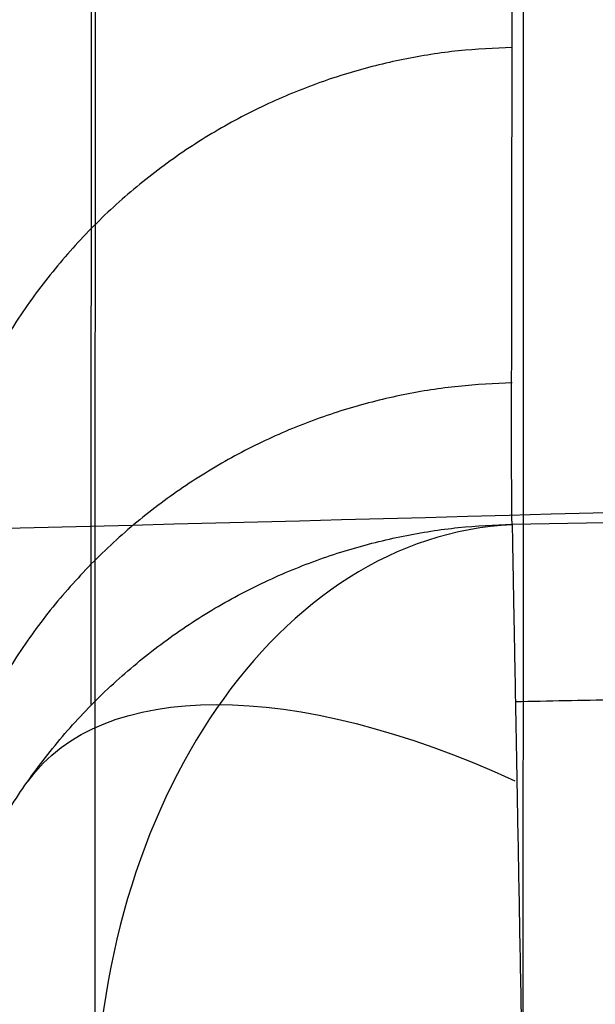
# Model space of a CAD drawing. Header units: millimetres. Extents: x 3.2 to 21.4, y -2.1 to 15.1.
# Tile 9 of 256: x 12.2774 to 12.325, y 3.9799 to 4.0612. Entities that reach past the tile are written whole.
import ezdxf

# ---------------------------------------------------------------- set-up
doc = ezdxf.new("R2010")
doc.units = ezdxf.units.MM
doc.header["$MEASUREMENT"] = 0
doc.layers.add('Default', color=7, linetype='Continuous', true_color=0x000000)

msp = doc.modelspace()

# ---------------------------------------------------------------- linework, layer by layer
at = {"layer": 'Default', "extrusion": (-1.347424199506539e-05, -5.127382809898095e-07, 0.999999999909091)}
msp.add_arc((12.27303995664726, 6.498124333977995, 11.87666074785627), 2.478968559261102, 271.045477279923, 273.3129170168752, dxfattribs=at)
at = {"layer": 'Default', "extrusion": (0.7024393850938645, 0, 0.7117435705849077)}
msp.add_arc((3.969545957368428, -0.4252428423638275, 17.10694455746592), 0.04999892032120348, 1.847474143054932, 89.94594294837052, dxfattribs=at)
at = {"layer": 'Default', "extrusion": (0.4999841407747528, 0.7117055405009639, -0.4934481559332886)}
msp.add_arc((-7.798346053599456, 15.42730248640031, 3.123871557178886), 0.05000000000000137, 0.1734918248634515, 69.94884510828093, dxfattribs=at)
at = {"layer": 'Default'}
for points, knots in [([(12.27288175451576, 15.09811619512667, 0.6500000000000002), (12.77951789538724, 15.09817927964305, 0.6499749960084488), (13.83115600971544, 15.00806529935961, 0.6533656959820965), (15.44826115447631, 14.55175671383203, 0.6676409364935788), (17.0067769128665, 13.75068135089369, 0.683580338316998), (18.39794499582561, 12.62318343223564, 0.6905771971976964), (19.52544354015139, 11.23199200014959, 0.6835761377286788), (20.19302371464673, 9.933306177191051, 0.6703244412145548), (20.55484036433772, 8.864827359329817, 0.6604670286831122), (20.74263743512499, 8.061365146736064, 0.6545354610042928), (20.83248743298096, 7.399979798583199, 0.6514330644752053), (20.86728051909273, 6.880220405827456, 0.6502069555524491), (20.87568237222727, 6.498116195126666, 0.6499067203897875), (20.86728051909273, 6.116011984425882, 0.6502069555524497), (20.83248743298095, 5.59625259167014, 0.6514330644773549), (20.742637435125, 4.934867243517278, 0.6545354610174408), (20.55484036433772, 4.131405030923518, 0.6604670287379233), (20.19302371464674, 3.062926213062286, 0.6703244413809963), (19.52544354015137, 1.76424039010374, 0.6835761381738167), (18.39794499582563, 0.3730489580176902, 0.6905771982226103), (17.0067769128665, -0.7544489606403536, 0.6835803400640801), (15.44826115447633, -1.555524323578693, 0.6676409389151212), (13.83115600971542, -2.011832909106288, 0.6533656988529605), (12.77951789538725, -2.1019468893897, 0.6499749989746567), (12.27288175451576, -2.101883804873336, 0.6500000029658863)], [0, 0, 0, 0, 1.659111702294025, 3.318223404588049, 4.977335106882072, 6.636446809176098, 8.295558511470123, 9.954670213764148, 10.78422606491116, 11.61378191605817, 12.44333776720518, 12.85811569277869, 13.2728936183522, 13.6876715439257, 14.10244946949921, 14.93200532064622, 15.76156117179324, 16.59111702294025, 18.25022872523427, 19.9093404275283, 21.56845212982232, 23.22756383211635, 24.88667553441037, 26.5457872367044, 26.5457872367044, 26.5457872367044, 26.5457872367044]), ([(12.27288175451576, 15.09811619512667, 0.3), (12.77951789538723, 15.09817927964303, 0.2999749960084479), (13.83115600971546, 15.00806529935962, 0.3033656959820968), (15.4482611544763, 14.55175671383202, 0.3176409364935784), (17.00677691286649, 13.75068135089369, 0.3335803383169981), (18.39794499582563, 12.62318343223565, 0.3405771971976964), (19.52544354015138, 11.2319920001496, 0.3335761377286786), (20.19302371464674, 9.933306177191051, 0.3203244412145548), (20.55484036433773, 8.864827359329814, 0.3104670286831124), (20.74263743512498, 8.061365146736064, 0.3045354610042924), (20.83248743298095, 7.399979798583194, 0.3014330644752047), (20.86728051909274, 6.880220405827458, 0.3002069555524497), (20.87568237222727, 6.49811619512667, 0.299906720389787), (20.86728051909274, 6.116011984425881, 0.3002069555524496), (20.83248743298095, 5.59625259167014, 0.3014330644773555), (20.74263743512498, 4.934867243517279, 0.3045354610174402), (20.55484036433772, 4.131405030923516, 0.3104670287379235), (20.19302371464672, 3.062926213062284, 0.3203244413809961), (19.52544354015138, 1.76424039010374, 0.3335761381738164), (18.39794499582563, 0.3730489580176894, 0.3405771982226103), (17.00677691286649, -0.7544489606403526, 0.3335803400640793), (15.44826115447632, -1.555524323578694, 0.3176409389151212), (13.83115600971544, -2.011832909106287, 0.3033656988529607), (12.77951789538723, -2.1019468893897, 0.2999749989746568), (12.27288175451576, -2.101883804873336, 0.3000000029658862)], [-17.91769682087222, -17.91769682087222, -17.91769682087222, -17.91769682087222, -16.22909076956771, -14.5404847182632, -12.85187866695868, -11.16327261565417, -9.474666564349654, -7.786060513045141, -6.941757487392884, -6.097454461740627, -5.25315143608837, -4.830999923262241, -4.408848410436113, -3.986696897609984, -3.564545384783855, -2.720242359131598, -1.875939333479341, -1.031636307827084, 0.6569697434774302, 2.345575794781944, 4.034181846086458, 5.722787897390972, 7.411393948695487, 9.100000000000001, 9.100000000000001, 9.100000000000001, 9.100000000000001]), ([(12.27288175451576, 15.09811619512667, 0.4750000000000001), (12.77951789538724, 15.09817927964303, 0.4749749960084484), (13.83115600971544, 15.00806529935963, 0.4783656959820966), (15.4482611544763, 14.55175671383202, 0.4926409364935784), (17.00677691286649, 13.75068135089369, 0.5085803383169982), (18.39794499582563, 12.62318343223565, 0.5155771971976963), (19.52544354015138, 11.2319920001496, 0.508576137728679), (20.19302371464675, 9.933306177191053, 0.4953244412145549), (20.55484036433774, 8.864827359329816, 0.4854670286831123), (20.74263743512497, 8.061365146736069, 0.4795354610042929), (20.83248743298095, 7.39997979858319, 0.4764330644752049), (20.86728051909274, 6.880220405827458, 0.4752069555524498), (20.87568237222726, 6.498116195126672, 0.4749067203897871), (20.86728051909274, 6.116011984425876, 0.475206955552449), (20.83248743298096, 5.596252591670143, 0.4764330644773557), (20.74263743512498, 4.934867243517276, 0.4795354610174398), (20.55484036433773, 4.131405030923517, 0.4854670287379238), (20.19302371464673, 3.062926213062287, 0.4953244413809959), (19.52544354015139, 1.76424039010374, 0.5085761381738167), (18.39794499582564, 0.3730489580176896, 0.5155771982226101), (17.00677691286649, -0.754448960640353, 0.5085803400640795), (15.44826115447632, -1.555524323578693, 0.4926409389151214), (13.83115600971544, -2.011832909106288, 0.4783656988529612), (12.77951789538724, -2.101946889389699, 0.4749749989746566), (12.27288175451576, -2.101883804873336, 0.4750000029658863)], [-17.91769682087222, -17.91769682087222, -17.91769682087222, -17.91769682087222, -16.22909076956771, -14.5404847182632, -12.85187866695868, -11.16327261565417, -9.474666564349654, -7.786060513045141, -6.941757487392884, -6.097454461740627, -5.25315143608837, -4.830999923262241, -4.408848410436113, -3.986696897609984, -3.564545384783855, -2.720242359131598, -1.875939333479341, -1.031636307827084, 0.6569697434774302, 2.345575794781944, 4.034181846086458, 5.722787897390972, 7.411393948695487, 9.100000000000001, 9.100000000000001, 9.100000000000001, 9.100000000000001]), ([(12.27288175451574, 15.0875844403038, 0.7055886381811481), (13.35207842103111, 15.08797410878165, 0.7051032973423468), (15.60069308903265, 14.65912034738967, 0.724030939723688), (18.51816974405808, 12.74347187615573, 0.7538874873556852), (20.43401423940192, 9.825883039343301, 0.7238311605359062), (21.06821658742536, 6.498116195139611, 0.6968329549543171), (20.43401423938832, 3.170349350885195, 0.7238311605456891), (18.51816974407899, 0.2527605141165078, 0.7538874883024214), (15.60069308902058, -1.66288795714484, 0.7240309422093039), (13.35207842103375, -2.09174171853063, 0.70510330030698), (12.27288175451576, -2.091352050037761, 0.7055886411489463)], [0, 0, 0, 0, 3.185229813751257, 6.636446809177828, 10.08766380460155, 13.27289361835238, 16.45812343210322, 19.90934042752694, 23.36055742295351, 26.5457872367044, 26.5457872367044, 26.5457872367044, 26.5457872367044]), ([(12.27288175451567, 15.05418221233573, 0.7576249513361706), (13.34788170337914, 15.05457036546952, 0.7571471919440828), (15.58775208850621, 14.6273843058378, 0.7757819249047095), (18.4938834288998, 12.71918529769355, 0.8051767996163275), (20.40227769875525, 9.812942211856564, 0.7755853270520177), (21.0340137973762, 6.498116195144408, 0.7490046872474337), (20.40227769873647, 3.1832901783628, 0.7755853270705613), (18.49388342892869, 0.2770470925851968, 0.8051768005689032), (15.58775208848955, -1.63115191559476, 0.775781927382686), (13.34788170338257, -2.058337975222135, 0.7571471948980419), (12.27288175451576, -2.057949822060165, 0.7576249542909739)], [0, 0, 0, 0, 3.185229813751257, 6.636446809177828, 10.08766380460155, 13.27289361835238, 16.45812343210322, 19.90934042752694, 23.36055742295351, 26.5457872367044, 26.5457872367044, 26.5457872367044, 26.5457872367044]), ([(12.27288175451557, 15.00333040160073, 0.7928216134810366), (13.34149258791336, 15.0037162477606, 0.7923552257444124), (15.56805060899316, 14.57906911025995, 0.8105505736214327), (18.45690975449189, 12.68221122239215, 0.8392529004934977), (20.35396174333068, 9.793240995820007, 0.8103587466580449), (20.98194320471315, 6.498116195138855, 0.7844044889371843), (20.35396174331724, 3.202991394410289, 0.8103587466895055), (18.45690975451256, 0.3140211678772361, 0.8392529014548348), (15.56805060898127, -1.582836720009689, 0.8105505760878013), (13.34149258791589, -2.007483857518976, 0.7923552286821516), (12.27288175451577, -2.007098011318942, 0.7928216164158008)], [0, 0, 0, 0, 3.185229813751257, 6.636446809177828, 10.08766380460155, 13.27289361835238, 16.45812343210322, 19.90934042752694, 23.36055742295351, 26.5457872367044, 26.5457872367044, 26.5457872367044, 26.5457872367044]), ([(12.27288175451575, 14.9481161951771, 0.8052896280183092), (12.54940125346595, 14.94821601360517, 0.8052861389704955), (12.82590492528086, 14.93455357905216, 0.805752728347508), (13.37628166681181, 14.88022146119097, 0.807542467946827), (13.65015403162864, 14.83954896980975, 0.8088649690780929), (14.19261055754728, 14.73171056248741, 0.8121621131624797), (14.461214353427, 14.66454047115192, 0.8141356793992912), (14.85826268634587, 14.54426992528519, 0.8173644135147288), (14.98946701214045, 14.50098236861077, 0.8184833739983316), (15.24996787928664, 14.40783815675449, 0.8207709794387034), (15.37886555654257, 14.35811964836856, 0.8219362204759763), (16.01756391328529, 14.09334976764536, 0.8277750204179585), (16.50744027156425, 13.83091670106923, 0.8324237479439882), (17.19725197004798, 13.37012247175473, 0.8373698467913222), (17.41972437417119, 13.2053079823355, 0.8386878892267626), (17.84744144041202, 12.85472990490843, 0.8404669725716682), (18.05268530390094, 12.66897218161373, 0.8409274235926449), (18.4437282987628, 12.277935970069, 0.8409278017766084), (18.62949218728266, 12.07269234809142, 0.8404677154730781), (18.98008265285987, 11.6449744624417, 0.8386893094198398), (19.14490465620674, 11.42249893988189, 0.8373715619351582), (19.60571017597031, 10.73268517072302, 0.8324263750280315), (19.86814928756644, 10.24280021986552, 0.827778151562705), (20.13289496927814, 9.60409086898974, 0.8219407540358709), (20.18260611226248, 9.475193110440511, 0.8207758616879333), (20.27573378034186, 9.214692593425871, 0.8184890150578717), (20.3190122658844, 9.083488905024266, 0.8173704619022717), (20.43925790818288, 8.686441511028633, 0.8141428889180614), (20.50641322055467, 8.417840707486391, 0.8121700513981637), (20.61425031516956, 7.875388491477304, 0.8088733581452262), (20.65493555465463, 7.601518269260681, 0.8075505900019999), (20.70934384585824, 7.051144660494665, 0.8057584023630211), (20.72306954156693, 6.774639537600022, 0.8052896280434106), (20.72306954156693, 6.221591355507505, 0.8052896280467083), (20.70934369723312, 5.945084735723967, 0.8057584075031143), (20.65493481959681, 5.394708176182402, 0.8075506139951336), (20.6142491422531, 5.12083649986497, 0.8088733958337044), (20.50641089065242, 4.578381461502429, 0.8121701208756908), (20.43925485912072, 4.309779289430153, 0.8141429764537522), (20.31900793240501, 3.912729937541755, 0.8173705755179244), (20.27572898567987, 3.781525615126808, 0.8184891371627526), (20.18260032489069, 3.521023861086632, 0.820775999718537), (20.1328886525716, 3.392125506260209, 0.8219408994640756), (19.86814245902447, 2.753418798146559, 0.8277782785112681), (19.60570400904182, 2.263536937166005, 0.8324264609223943), (19.14490025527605, 1.573727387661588, 0.837371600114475), (18.98007897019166, 1.351253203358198, 0.838689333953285), (18.62949017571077, 0.923537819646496, 0.8404677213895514), (18.44372724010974, 0.7182953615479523, 0.8409278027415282), (18.05268443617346, 0.3272593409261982, 0.8409274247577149), (17.8474396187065, 0.1415008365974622, 0.8404669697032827), (17.4197205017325, -0.2090786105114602, 0.8386878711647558), (17.19724700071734, -0.3738936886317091, 0.8373698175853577), (16.50743184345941, -0.8346893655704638, 0.8324236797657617), (16.01755295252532, -1.097122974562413, 0.8277749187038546), (15.37885240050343, -1.361892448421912, 0.821936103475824), (15.24995518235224, -1.411610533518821, 0.8207708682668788), (14.98945527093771, -1.504753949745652, 0.8184832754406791), (14.8582514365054, -1.548041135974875, 0.8173643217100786), (14.4612046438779, -1.668310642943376, 0.8141356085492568), (14.19260192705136, -1.735480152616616, 0.8121620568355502), (13.65014769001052, -1.84331760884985, 0.8088649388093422), (13.37627652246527, -1.88398973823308, 0.8075424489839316), (12.82590230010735, -1.938321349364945, 0.805752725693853), (12.54939993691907, -1.951983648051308, 0.8052861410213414), (12.27288175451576, -1.951883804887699, 0.8052896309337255)], [1.768157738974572e-15, 1.768157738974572e-15, 1.768157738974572e-15, 1.768157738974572e-15, 0.8294281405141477, 0.8294281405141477, 1.658942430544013, 1.658942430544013, 2.488462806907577, 2.488462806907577, 2.903405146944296, 2.903405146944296, 3.318334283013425, 3.318334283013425, 4.97740078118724, 4.97740078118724, 5.806982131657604, 5.806982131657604, 6.636441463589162, 6.636441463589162, 7.465908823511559, 7.465908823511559, 8.295507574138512, 8.295507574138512, 9.954580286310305, 9.954580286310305, 10.36950111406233, 10.36950111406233, 10.78443223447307, 10.78443223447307, 11.61393692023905, 11.61393692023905, 12.44345225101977, 12.44345225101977, 13.27289364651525, 13.27289364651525, 14.10233953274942, 14.10233953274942, 14.93185935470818, 14.93185935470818, 15.76136853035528, 15.76136853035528, 16.17630189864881, 16.17630189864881, 16.59122497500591, 16.59122497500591, 18.25028870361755, 18.25028870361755, 19.0798829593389, 19.0798829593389, 19.90934582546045, 19.90934582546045, 20.73880883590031, 20.73880883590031, 21.56839386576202, 21.56839386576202, 23.22746771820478, 23.22746771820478, 23.64239510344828, 23.64239510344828, 24.05733568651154, 24.05733568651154, 24.88685248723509, 24.88685248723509, 25.7163630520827, 25.7163630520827, 26.5457872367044, 26.5457872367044, 26.5457872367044, 26.5457872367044]), ([(12.31811120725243, 4.019562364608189, 11.8768287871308), (12.31800540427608, 4.020053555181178, 9.981147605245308), (12.31811859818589, 4.048949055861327, 9.010359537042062), (12.31817452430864, 4.112344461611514, 8.15802709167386), (12.31816258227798, 4.13681807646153, 7.974557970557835), (12.31809140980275, 4.18869137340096, 7.678322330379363), (12.31806090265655, 4.215650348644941, 7.558293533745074), (12.31806557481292, 4.303690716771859, 7.246769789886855), (12.31824696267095, 4.372342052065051, 7.110512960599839), (12.3185306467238, 4.55663510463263, 6.876672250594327), (12.31844701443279, 4.677780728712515, 6.775274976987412), (12.31832851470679, 4.864562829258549, 6.609013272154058), (12.31829896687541, 4.927332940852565, 6.551463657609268), (12.31818891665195, 5.04639640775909, 6.426616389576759), (12.31812030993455, 5.102333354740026, 6.358776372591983), (12.31793934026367, 5.252054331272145, 6.1367579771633), (12.31777938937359, 5.329848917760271, 5.967277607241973), (12.31751509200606, 5.412485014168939, 5.714753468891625), (12.31743243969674, 5.434294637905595, 5.634632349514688), (12.31736702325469, 5.466664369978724, 5.463639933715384), (12.31737395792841, 5.477464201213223, 5.357670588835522), (12.31734168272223, 5.499076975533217, 4.632798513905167), (12.31728911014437, 5.499104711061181, 3.606925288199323), (12.31732117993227, 5.499099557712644, 1.116983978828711)], [0.01228019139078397, 0.01228019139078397, 0.01228019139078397, 0.01228019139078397, 1.415493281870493, 1.415493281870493, 2.11709987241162, 2.11709987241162, 2.818706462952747, 2.818706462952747, 4.221919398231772, 4.221919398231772, 5.625132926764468, 5.625132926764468, 6.326739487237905, 6.326739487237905, 7.028346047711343, 7.028346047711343, 8.431558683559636, 8.431558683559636, 9.133165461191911, 9.133165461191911, 9.834772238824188, 9.834772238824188, 11.23798523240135, 11.23798523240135, 11.23798523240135, 11.23798523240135])]:
    msp.add_open_spline(points, degree=3, knots=knots, dxfattribs=at)
for points, weights, degree, knots in [([(12.27288175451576, 15.09811619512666), (20.87288175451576, 15.09811619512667), (20.87288175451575, 6.498116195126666), (20.87288175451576, -2.101883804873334), (12.27288175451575, -2.101883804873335)], [1, 0.7071067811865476, 1, 0.7071067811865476, 1], 2, [-5.126545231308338, -5.126545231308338, -5.126545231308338, 8.38230317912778, 8.38230317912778, 21.89115158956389, 21.89115158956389, 21.89115158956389]), ([(12.27288175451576, 15.09811619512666, 0.3), (20.87288175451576, 15.09811619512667, 0.3), (20.87288175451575, 6.498116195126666, 0.3), (20.87288175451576, -2.101883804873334, 0.3), (12.27288175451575, -2.101883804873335, 0.3)], [1, 0.7071067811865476, 1, 0.7071067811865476, 1], 2, [-5.126545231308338, -5.126545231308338, -5.126545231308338, 8.38230317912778, 8.38230317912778, 21.89115158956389, 21.89115158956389, 21.89115158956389]), ([(12.27288175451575, 15.09811619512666, 0.15), (20.87288175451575, 15.09811619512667, 0.15), (20.87288175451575, 6.498116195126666, 0.15), (20.87288175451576, -2.101883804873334, 0.15), (12.27288175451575, -2.101883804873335, 0.15)], [1, 0.7071067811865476, 1, 0.7071067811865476, 1], 2, [-5.126545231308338, -5.126545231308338, -5.126545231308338, 8.38230317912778, 8.38230317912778, 21.89115158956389, 21.89115158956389, 21.89115158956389]), ([(11.61895400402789, -1.097795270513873, 12.02610938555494), (4.023042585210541, -0.4438669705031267, 12.02610938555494), (4.676970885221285, 7.152044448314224, 12.02610934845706), (5.330899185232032, 14.74795586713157, 12.02610931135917), (12.92681060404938, 14.09402756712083, 12.02610931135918), (20.52272202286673, 13.44009926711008, 12.02610931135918), (19.86879372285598, 5.844187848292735, 12.02610934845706), (19.21486542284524, -1.751723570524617, 12.02610938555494), (11.61895400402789, -1.097795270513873, 12.02610938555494)], [1, 0.7071067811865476, 1, 0.7071067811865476, 1, 0.7071067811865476, 1, 0.7071067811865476, 1], 2, [0, 0, 0, 11.81948984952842, 11.81948984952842, 23.63897969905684, 23.63897969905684, 35.45846954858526, 35.45846954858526, 47.27795939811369, 47.27795939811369, 47.27795939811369]), ([(11.62073044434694, -1.077160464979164, 11.95242822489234), (10.66892859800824, -0.9955694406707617, 11.95242822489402), (8.718378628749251, -0.446618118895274, 11.95242822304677), (6.29082202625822, 1.464336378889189, 11.95242821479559), (4.822709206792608, 4.182915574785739, 11.95242820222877), (4.51604247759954, 7.165875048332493, 11.95242818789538), (5.328033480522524, 10.05263665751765, 11.9524281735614), (7.239159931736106, 12.4801403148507, 11.95242816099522), (9.957650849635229, 13.9483596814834, 11.95242815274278), (12.94067162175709, 14.25490805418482, 11.95242815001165), (15.82735552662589, 13.44300377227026, 11.95242815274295), (18.25499303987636, 11.53179410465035, 11.95242816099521), (19.72302617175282, 8.81338042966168, 11.95242817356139), (20.02973491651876, 5.830307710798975, 11.95242818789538), (19.21772931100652, 2.943656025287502, 11.95242820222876), (17.3065950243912, 0.5159934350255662, 11.95242821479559), (14.58814086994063, -0.9519427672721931, 11.95242822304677), (12.57247472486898, -1.159444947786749, 11.95242822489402), (11.62073044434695, -1.077160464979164, 11.95242822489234)], [0.853553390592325, 0.8535533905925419, 0.8535533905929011, 0.8535533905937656, 0.8535533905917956, 0.8535533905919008, 0.853553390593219, 0.8535533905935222, 0.8535533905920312, 0.8535533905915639, 0.8535533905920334, 0.8535533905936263, 0.8535533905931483, 0.853553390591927, 0.8535533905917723, 0.8535533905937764, 0.8535533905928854, 0.8535533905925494, 0.853553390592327], 3, [0, 0, 0, 0, 2.836441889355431, 5.909744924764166, 8.983047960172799, 11.8194898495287, 14.65593173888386, 17.72923477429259, 20.80253780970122, 23.63897969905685, 26.47542158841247, 29.5487246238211, 32.62202765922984, 35.45846954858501, 38.29491143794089, 41.36821447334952, 44.44151750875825, 47.27795939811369, 47.27795939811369, 47.27795939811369, 47.27795939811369]), ([(11.6264553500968, -1.010661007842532, 11.91497275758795), (19.13523250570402, -1.657087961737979, 11.91497275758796), (19.78165945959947, 5.851689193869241, 11.91497272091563), (20.42808641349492, 13.36046634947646, 11.91497268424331), (12.9193092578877, 14.00689330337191, 11.9149726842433), (5.410532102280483, 14.65332025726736, 11.9149726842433), (4.764105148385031, 7.144543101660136, 11.91497272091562), (4.117678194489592, -0.3642340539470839, 11.91497275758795), (11.6264553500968, -1.010661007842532, 11.91497275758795)], [1, 0.7071067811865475, 1, 0.7071067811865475, 1, 0.7071067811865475, 1, 0.7071067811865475, 1], 2, [-6.283185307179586, -6.283185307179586, -6.283185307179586, -4.71238898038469, -4.71238898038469, -3.141592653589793, -3.141592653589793, -1.570796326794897, -1.570796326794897, 0, 0, 0]), ([(11.62645535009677, -1.01066100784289, 11.91497275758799), (4.117678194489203, -0.3642340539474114, 11.91497275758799), (4.764105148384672, 7.144543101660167, 11.91497272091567), (5.410532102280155, 14.65332025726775, 11.91497268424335), (12.91930925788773, 14.00689330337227, 11.91497268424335), (20.42808641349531, 13.36046634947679, 11.91497268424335), (19.78165945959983, 5.851689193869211, 11.91497272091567), (19.13523250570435, -1.657087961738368, 11.914972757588), (11.62645535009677, -1.01066100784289, 11.91497275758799)], [1, 0.7071067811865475, 1, 0.7071067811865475, 1, 0.7071067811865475, 1, 0.7071067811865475, 1], 2, [0, 0, 0, 11.81948984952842, 11.81948984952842, 23.63897969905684, 23.63897969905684, 35.45846954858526, 35.45846954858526, 47.27795939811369, 47.27795939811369, 47.27795939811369]), ([(11.63497224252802, -0.9117303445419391, 11.90313272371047), (19.04481873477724, -1.549640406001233, 11.90313272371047), (19.68272879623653, 5.860206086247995, 11.90313268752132), (20.32063885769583, 13.27005257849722, 11.90313265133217), (12.9107923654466, 13.90796263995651, 11.90313265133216), (5.500945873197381, 14.54587270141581, 11.90313265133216), (4.863035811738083, 7.136026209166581, 11.90313268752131), (4.225125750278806, -0.2738202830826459, 11.90313272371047), (11.63497224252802, -0.9117303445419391, 11.90313272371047)], [1, 0.7071067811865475, 1, 0.7071067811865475, 1, 0.7071067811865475, 1, 0.7071067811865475, 1], 2, [-6.283185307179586, -6.283185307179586, -6.283185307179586, -4.71238898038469, -4.71238898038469, -3.141592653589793, -3.141592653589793, -1.570796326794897, -1.570796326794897, 0, 0, 0]), ([(11.71189346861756, -0.01822746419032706, 21.11340725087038), (5.195549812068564, 0.5427613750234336, 21.11340725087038), (5.756538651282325, 7.059105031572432, 21.11340721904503), (6.317527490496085, 13.57544868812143, 21.11340718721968), (12.83387114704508, 13.01445984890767, 21.11340718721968), (19.35021480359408, 12.45347100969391, 21.11340718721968), (18.78922596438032, 5.937127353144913, 21.11340721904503), (18.22823712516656, -0.579216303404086, 21.11340725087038), (11.71189346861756, -0.01822746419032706, 21.11340725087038)], [1, 0.7071067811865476, 1, 0.7071067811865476, 1, 0.7071067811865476, 1, 0.7071067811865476, 1], 2, [0, 0, 0, 1.570796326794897, 1.570796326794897, 3.141592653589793, 3.141592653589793, 4.71238898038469, 4.71238898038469, 6.283185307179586, 6.283185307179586, 6.283185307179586]), ([(11.72892725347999, 0.1796338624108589, 21.08972718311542), (5.410444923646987, 0.7235889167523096, 21.08972718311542), (5.954399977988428, 7.042071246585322, 21.08972715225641), (6.498355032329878, 13.36055357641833, 21.0897271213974), (12.81683736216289, 12.81659852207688, 21.0897271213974), (19.13531969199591, 12.27264346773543, 21.0897271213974), (18.59136463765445, 5.954161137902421, 21.08972715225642), (18.047409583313, -0.364321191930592, 21.08972718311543), (11.72892725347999, 0.1796338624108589, 21.08972718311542)], [1, 0.7071067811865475, 1, 0.7071067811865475, 1, 0.7071067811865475, 1, 0.7071067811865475, 1], 2, [0, 0, 0, 1.570796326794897, 1.570796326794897, 3.141592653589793, 3.141592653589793, 4.71238898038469, 4.71238898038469, 6.283185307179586, 6.283185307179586, 6.283185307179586]), ([(11.80483293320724, 1.061340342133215, 30.20070511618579), (17.24160882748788, 0.5932909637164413, 30.20070511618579), (17.70965820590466, 6.03006685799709, 30.20070508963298), (18.17770758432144, 11.46684275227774, 30.20070506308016), (12.74093169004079, 11.93489213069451, 30.20070506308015), (7.304155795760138, 12.40294150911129, 30.20070506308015), (6.836106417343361, 6.966165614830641, 30.20070508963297), (6.368057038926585, 1.529389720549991, 30.20070511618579), (11.80483293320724, 1.061340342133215, 30.20070511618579)], [1, 0.7071067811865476, 1, 0.7071067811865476, 1, 0.7071067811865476, 1, 0.7071067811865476, 1], 2, [0, 0, 0, 8.415468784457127, 8.415468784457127, 16.83093756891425, 16.83093756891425, 25.24640635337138, 25.24640635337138, 33.66187513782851, 33.66187513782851, 33.66187513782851]), ([(11.80804557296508, 1.098657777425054, 30.26745054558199), (12.4864224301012, 1.040007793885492, 30.26745054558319), (13.92314098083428, 1.187909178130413, 30.26745054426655), (15.86077640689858, 2.234216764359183, 30.26745053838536), (17.22299402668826, 3.96458920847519, 30.26745052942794), (17.80175138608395, 6.022121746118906, 30.2674505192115), (17.58317187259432, 8.14837277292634, 30.26745050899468), (16.53673707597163, 10.08599196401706, 30.26745050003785), (14.80643960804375, 11.44827365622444, 30.26745049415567), (12.74884960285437, 12.02695536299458, 30.26745049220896), (10.62266371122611, 11.80842728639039, 30.2674504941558), (8.684940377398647, 10.76195035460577, 30.26745050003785), (7.322798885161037, 9.031684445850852, 30.26745050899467), (6.743998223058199, 6.974077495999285, 30.26745051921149), (6.962601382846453, 4.847901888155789, 30.26745052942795), (8.009022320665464, 2.910170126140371, 30.26745053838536), (9.739328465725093, 1.548091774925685, 30.26745054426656), (11.12962466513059, 1.156813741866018, 30.26745054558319), (11.80804557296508, 1.098657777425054, 30.26745054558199)], [0.8535533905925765, 0.8535533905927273, 0.8535533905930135, 0.8535533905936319, 0.8535533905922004, 0.8535533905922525, 0.8535533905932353, 0.8535533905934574, 0.8535533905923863, 0.8535533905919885, 0.8535533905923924, 0.8535533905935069, 0.8535533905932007, 0.8535533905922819, 0.8535533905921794, 0.8535533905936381, 0.8535533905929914, 0.8535533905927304, 0.8535533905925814], 3, [0, 0, 0, 0, 2.019544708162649, 4.207734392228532, 6.395924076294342, 8.415468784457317, 10.43501349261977, 12.62320317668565, 14.81139286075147, 16.83093756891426, 18.85048227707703, 21.03867196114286, 23.22686164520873, 25.24640635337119, 27.26595106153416, 29.45414074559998, 31.64233042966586, 33.66187513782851, 33.66187513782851, 33.66187513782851, 33.66187513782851]), ([(11.81436537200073, 1.17206740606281, 30.28816167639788), (17.14041420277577, 0.7135504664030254, 30.28816167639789), (17.59893114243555, 6.039599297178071, 30.28816165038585), (18.05744808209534, 11.36564812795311, 30.28816162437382), (12.7313992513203, 11.8241650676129, 30.28816162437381), (7.40535042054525, 12.28268200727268, 30.28816162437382), (6.946833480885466, 6.95663317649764, 30.28816165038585), (6.488316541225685, 1.630584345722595, 30.28816167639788), (11.81436537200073, 1.17206740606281, 30.28816167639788)], [1, 0.7071067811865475, 1, 0.7071067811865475, 1, 0.7071067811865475, 1, 0.7071067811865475, 1], 2, [0, 0, 0, 8.415468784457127, 8.415468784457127, 16.83093756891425, 16.83093756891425, 25.24640635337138, 25.24640635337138, 33.66187513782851, 33.66187513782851, 33.66187513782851]), ([(11.81436537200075, 1.172067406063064, 30.28816167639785), (6.488316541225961, 1.630584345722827, 30.28816167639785), (6.946833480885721, 6.956633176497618, 30.28816165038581), (7.405350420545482, 12.28268200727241, 30.28816162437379), (12.73139925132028, 11.82416506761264, 30.28816162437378), (18.05744808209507, 11.36564812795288, 30.28816162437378), (17.5989311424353, 6.039599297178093, 30.28816165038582), (17.14041420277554, 0.7135504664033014, 30.28816167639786), (11.81436537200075, 1.172067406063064, 30.28816167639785)], [1, 0.7071067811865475, 1, 0.7071067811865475, 1, 0.7071067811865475, 1, 0.7071067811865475, 1], 2, [0, 0, 0, 1.570796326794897, 1.570796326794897, 3.141592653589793, 3.141592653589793, 4.71238898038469, 4.71238898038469, 6.283185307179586, 6.283185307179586, 6.283185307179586]), ([(11.82288226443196, 1.270998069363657, 30.27632164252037), (6.595764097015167, 1.720998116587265, 30.27632164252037), (7.045764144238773, 6.948116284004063, 30.2763216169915), (7.495764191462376, 12.17523445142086, 30.27632159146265), (12.72288235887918, 11.72523440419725, 30.27632159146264), (17.95000052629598, 11.27523435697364, 30.27632159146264), (17.50000047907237, 6.048116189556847, 30.27632161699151), (17.05000043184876, 0.8209980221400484, 30.27632164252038), (11.82288226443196, 1.270998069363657, 30.27632164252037)], [1, 0.7071067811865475, 1, 0.7071067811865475, 1, 0.7071067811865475, 1, 0.7071067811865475, 1], 2, [0, 0, 0, 1.570796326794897, 1.570796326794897, 3.141592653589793, 3.141592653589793, 4.71238898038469, 4.71238898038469, 6.283185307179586, 6.283185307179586, 6.283185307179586]), ([(12.27288175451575, 4.0191183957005, 11.92681278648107), (14.75187955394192, 4.019118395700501, 11.92681278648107), (14.75187955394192, 6.498116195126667, 11.92681278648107), (14.75187955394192, 8.977113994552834, 11.92681278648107), (12.27288175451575, 8.977113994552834, 11.92681278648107), (9.793883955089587, 8.977113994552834, 11.92681278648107), (9.793883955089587, 6.498116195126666, 11.92681278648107), (9.793883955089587, 4.0191183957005, 11.92681278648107), (12.27288175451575, 4.0191183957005, 11.92681278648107)], [1, 0.7071067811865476, 1, 0.7071067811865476, 1, 0.7071067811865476, 1, 0.7071067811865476, 1], 2, [-11.24092654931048, -11.24092654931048, -11.24092654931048, -8.430694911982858, -8.430694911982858, -5.620463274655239, -5.620463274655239, -2.810231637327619, -2.810231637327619, 0, 0, 0]), ([(12.28335444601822, 4.004677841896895, 11.87682513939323), (12.2833549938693, 4.005860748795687, 11.28078468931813), (12.28335426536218, 4.006772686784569, 10.33559038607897), (12.2833630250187, 4.039835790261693, 9.044070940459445), (12.28337138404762, 4.081717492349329, 8.202912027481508), (12.28339780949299, 4.175597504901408, 7.652508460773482), (12.28341990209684, 4.24750544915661, 7.383923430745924), (12.28344888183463, 4.315800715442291, 7.197780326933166), (12.28350261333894, 4.412966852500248, 7.027210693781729), (12.28357252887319, 4.534952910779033, 6.885319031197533), (12.28361998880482, 4.668934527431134, 6.761647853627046), (12.28364466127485, 4.800175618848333, 6.64721204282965), (12.28364753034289, 4.928375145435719, 6.529787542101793), (12.2836127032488, 5.087751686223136, 6.362128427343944), (12.2835449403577, 5.24598406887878, 6.118426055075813), (12.28349706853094, 5.357489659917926, 5.84728873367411), (12.28345801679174, 5.4244250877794, 5.615458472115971), (12.28343176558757, 5.453080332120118, 5.446570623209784), (12.28342716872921, 5.462210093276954, 5.300882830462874), (12.28342013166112, 5.477889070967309, 4.890226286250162), (12.28341916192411, 5.481729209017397, 4.005879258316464), (12.28341764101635, 5.484537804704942, 2.652377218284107), (12.28341839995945, 5.483341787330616, 1.626972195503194), (12.28341816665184, 5.48370812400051, 1.117069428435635)], [0.8568255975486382, 0.85682426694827, 0.8568347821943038, 0.8568633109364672, 0.8569268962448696, 0.8569924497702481, 0.8570241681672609, 0.8569743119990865, 0.8567783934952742, 0.856507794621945, 0.8565038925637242, 0.8567182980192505, 0.8571400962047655, 0.8580486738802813, 0.8592824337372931, 0.8601522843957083, 0.8607780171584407, 0.8611410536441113, 0.8612191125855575, 0.8613445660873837, 0.8613677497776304, 0.8613928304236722, 0.8613810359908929, 0.8613846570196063], 3, [0.05002429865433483, 0.05002429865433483, 0.05002429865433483, 0.05002429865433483, 1.839376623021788, 2.883335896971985, 3.931876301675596, 4.36629298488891, 4.570034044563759, 4.773775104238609, 4.974561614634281, 5.175348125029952, 5.351584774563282, 5.527821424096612, 5.698087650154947, 5.868353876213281, 6.206150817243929, 6.543947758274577, 6.73169334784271, 6.919438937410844, 7.041789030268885, 7.164139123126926, 8.147711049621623, 9.694438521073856, 11.22409705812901, 11.22409705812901, 11.22409705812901, 11.22409705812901])]:
    msp.add_rational_spline(points, weights, degree=degree, knots=knots, dxfattribs=at)
for points in [[(12.2816065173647, -1.901888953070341, 0.8146446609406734), (12.28287985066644, 1.722441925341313, 0.814644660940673), (12.28415318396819, 5.346772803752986, 0.8146446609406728)], [(12.31696185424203, -1.901901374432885, 0.8000000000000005), (12.31823475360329, 1.722462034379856, 0.7999999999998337), (12.31950765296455, 5.346825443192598, 0.799999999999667)], [(12.27625493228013, 5.34671348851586, 0.8500177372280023), (12.2775282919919, 1.722414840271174, 0.8500088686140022), (12.27880165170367, -1.901883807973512, 0.8500000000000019)]]:
    msp.add_open_spline(points, degree=2, dxfattribs=at)
for points, weights, degree in [([(12.3181128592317, 4.058934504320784, 9.046044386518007), (12.26905574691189, 4.058023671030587, 9.046022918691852), (12.26903853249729, 4.009025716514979, 9.044162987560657)], [1.000000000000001, 0.7137451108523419, 1.000000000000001], 2), ([(12.31811195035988, 4.031231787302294, 10.0881767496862), (12.26904601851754, 4.030333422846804, 10.08815269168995), (12.26902877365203, 3.981248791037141, 10.08734644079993)], [1.000000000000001, 0.7136833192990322, 1.000000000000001], 2), ([(12.26902469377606, 3.969622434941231, 11.87681771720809), (12.26904131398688, 4.01868206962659, 11.87682774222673), (12.31811120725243, 4.019562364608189, 11.8768287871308)], [0.9999999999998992, 0.7136511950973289, 0.9999999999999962], 2), ([(12.31811120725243, 4.019562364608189, 11.8768287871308), (12.31811136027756, 4.01954534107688, 11.92681611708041), (12.31902410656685, 3.969563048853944, 11.92681661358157)], [1, 0.7071997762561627, 1], 2), ([(12.41698525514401, 4.008648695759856, 11.91217813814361), (12.38414580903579, 4.006748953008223, 11.91217762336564), (12.35126881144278, 4.005497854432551, 11.91217710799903), (12.31837996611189, 4.004896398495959, 11.91217659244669)], [0.8535999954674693, 0.8535999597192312, 0.8535999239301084, 0.8535998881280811], 3)]:
    msp.add_rational_spline(points, weights, degree=degree, dxfattribs=at)

doc.saveas('drawing.dxf')
